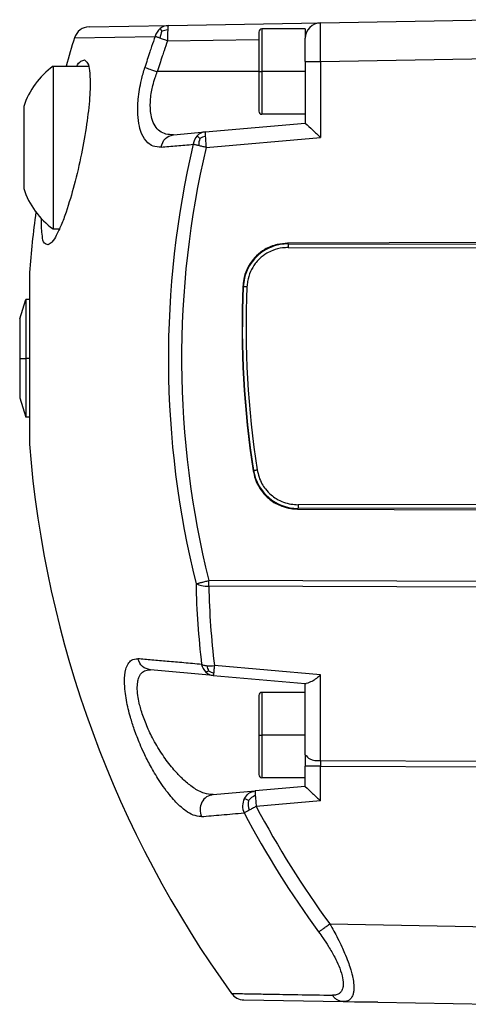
# Model space of a CAD drawing. Header units: millimetres. Extents: x -235 to 3416, y -109 to 485.
# Tile 24 of 36: x 800 to 829, y 191 to 255. Entities that reach past the tile are written whole.
import ezdxf

# ---------------------------------------------------------------- set-up
doc = ezdxf.new("R2010")
doc.units = ezdxf.units.MM

# ---------------------------------------------------------------- blocks, each defined once
blk = doc.blocks.new('Perfil_Li-22_M__3', base_point=(799.622, 191.079))
at = {"color": 7, "linetype": 'Continuous'}
for p, q in [((804.091, 254.14), (809.213, 254.229)), ((809.213, 254.229), (819.01, 254.4)), ((819.01, 254.4), (830.427, 254.6)), ((803.153, 253.436), (808.349, 253.526)), ((815.027, 253.8), (815.027, 251.25)), ((815.227, 254), (815.227, 251.25)), ((818.027, 254), (815.227, 254)), ((818.027, 254), (818.027, 253.4)), ((809.143, 253.229), (815.027, 253.332)), ((818.027, 251.901), (818.027, 253.4)), ((801.777, 251.6), (804.063, 251.6)), ((801.777, 251.6), (801.777, 241.1)), ((818.027, 251.901), (819.01, 251.901)), ((818.027, 251.901), (818.027, 251.25)), ((819.01, 251.901), (830.427, 252.1)), ((819.01, 251.901), (819.01, 247.009)), ((815.027, 251.25), (808.489, 251.25)), ((815.027, 251.25), (815.027, 248.7)), ((815.027, 251.25), (815.227, 251.25)), ((818.027, 251.25), (815.227, 251.25)), ((815.227, 251.25), (815.227, 248.5)), ((818.027, 251.25), (818.027, 248.5)), ((799.877, 248.996), (799.877, 243.705)), ((818.027, 248.5), (815.227, 248.5)), ((818.027, 248.5), (818.027, 247.925)), ((811.564, 247.36), (818.027, 247.925)), ((809.524, 247.181), (811.564, 247.36)), ((811.228, 246.941), (811.066, 247.112)), ((811.634, 246.363), (819.01, 247.009)), ((801.777, 241.1), (802.185, 241.1)), ((830.427, 240.238), (816.889, 240.175)), ((816.923, 240.14), (830.427, 240.127)), ((816.922, 239.898), (830.427, 239.886)), ((800.247, 238.287), (800.247, 232.753)), ((799.622, 235.303), (800.022, 236.553)), ((800.247, 236.553), (800.022, 236.553)), ((800.022, 236.553), (800.022, 232.753)), ((799.622, 235.303), (799.622, 232.753)), ((799.622, 232.753), (799.622, 230.203)), ((799.622, 232.753), (800.022, 232.753)), ((800.022, 232.753), (800.022, 228.953)), ((800.247, 232.753), (800.022, 232.753)), ((800.247, 232.753), (800.247, 227.218)), ((799.622, 230.203), (800.022, 228.953)), ((800.247, 228.953), (800.022, 228.953)), ((817.527, 223.031), (830.427, 222.97)), ((830.427, 223.323), (817.559, 223.311)), ((830.427, 223.081), (817.56, 223.069)), ((830.427, 218.354), (811.81, 218.415)), ((830.427, 217.992), (811.81, 218.053)), ((819.01, 212.329), (812.167, 212.928)), ((812.097, 212.294), (808.04, 212.649)), ((812.097, 212.294), (818.027, 211.775)), ((819.01, 206.807), (819.01, 212.329)), ((818.027, 211.775), (818.089, 211.77)), ((818.027, 211.2), (818.027, 211.775)), ((815.027, 211), (815.027, 208.45)), ((818.027, 211.2), (815.227, 211.2)), ((815.227, 211.2), (815.227, 208.45)), ((818.027, 208.45), (818.027, 211.2)), ((815.027, 208.45), (815.227, 208.45)), ((815.027, 208.45), (815.027, 205.9)), ((818.027, 208.45), (815.227, 208.45)), ((815.227, 208.45), (815.227, 205.7)), ((818.027, 207.17), (818.027, 208.45)), ((818.027, 207.17), (818.027, 206.445)), ((819.01, 206.445), (818.027, 206.445)), ((818.027, 205.7), (818.027, 206.445)), ((819.01, 206.807), (830.427, 206.77)), ((819.01, 206.445), (830.428, 206.407)), ((819.01, 204.209), (819.01, 206.445)), ((818.027, 205.7), (815.227, 205.7)), ((818.027, 205.125), (818.027, 205.7)), ((812.084, 204.605), (814.792, 204.842)), ((818.027, 205.125), (814.792, 204.842)), ((814.359, 204.225), (814.098, 204.351)), ((819.01, 204.209), (814.861, 203.846)), ((819.602, 196.268), (830.427, 196.078)), ((814.065, 191.365), (820.473, 191.253)), ((820.473, 191.253), (822.706, 191.209)), ((821.227, 191.209), (821.196, 191.241)), ((822.706, 191.209), (821.227, 191.209)), ((822.706, 191.209), (830.427, 191.079))]:
    blk.add_line(p, q, dxfattribs=at)
for centre, radius, start, end in [((804.108, 253.14), 1, 91, 162.81427), ((809.233, 253.353), 0.877, 91.29176, 129.44082), ((819.027, 253.4), 1, 91, 180), ((809.311, 253.261), 0.998, 129.54907, 164.55474), ((810.16, 253.219), 1.51, 155.14061, 172.83714), ((809.26, 252.612), 1.328, 94.45697, 110.73086), ((817.272, 253.43), 8.131, 176.43583, 181.41637), ((815.227, 253.8), 0.2, 90, 180), ((870.027, 232.753), 70, 162.81427, 164.3803), ((804.822, 247.385), 5.2, 125.8445, 161.95493), ((815.227, 248.7), 0.2, 180, 270), ((811.81, 246.423), 1.014, 137.21248, 172.21184), ((811.642, 246.578), 0.786, 95.64653, 137.14552), ((869.422, 232.753), 60.221, 166.74538, 193.97756), ((812.898, 246.44), 1.744, 163.33201, 178.80029), ((811.814, 245.867), 1.223, 101.14839, 118.65165), ((869.413, 232.753), 59.361, 166.74482, 193.97707), ((804.822, 245.315), 5.2, 198.04507, 234.1555), ((870.027, 232.753), 70, 172.25259, 175.46539), ((873.323, 234.753), 59.374, 177.45108, 188.97774), ((872.972, 234.756), 59.005, 177.45711, 189.01358), ((873.051, 234.754), 58.843, 177.45922, 188.98518), ((870.027, 232.753), 70, 184.53461, 215.82614), ((817.569, 225.98), 2.911, 189.26379, 269.83079), ((861.824, 219.133), 50.848, 181.04307, 186.91834), ((861.923, 218.965), 50.121, 181.04311, 186.91839), ((812.331, 213.235), 1.011, 192.96952, 225.61118), ((811.915, 215.303), 2.389, 264.79547, 276.04725), ((812.957, 213.081), 1.268, 187.12061, 202.92786), ((812.173, 213.079), 0.788, 225.89365, 264.50694), ((812.339, 213.589), 1.143, 241.20072, 258.97686), ((815.227, 211), 0.2, 90, 180), ((815.227, 205.9), 0.2, 180, 270), ((815.3, 203.401), 1.25, 113.31001, 138.80827), ((815.069, 203.869), 1.084, 153.61824, 204.10377), ((816.025, 204.019), 1.679, 172.96171, 194.61342), ((869.488, 232.748), 62.688, 207.88682, 216.17641), ((869.489, 232.745), 61.801, 207.87996, 216.17395), ((814.082, 192.365), 1, 215.82454, 269.00022)]:
    blk.add_arc(centre, radius, start, end, dxfattribs=at)
for points, knots in [([(809.213, 254.229), (809.205, 254.218), (809.177, 254.179), (809.172, 254.074), (809.162, 253.988), (809.157, 253.936)], [0, 0, 0, 0, 0.0409859, 0.1423251, 0.3023472, 0.3023472, 0.3023472, 0.3023472]), ([(819.01, 251.901), (819.01, 251.96), (819.009, 252.093), (819.007, 252.315), (819.006, 252.574), (819.004, 252.903), (819.003, 253.271), (819.003, 253.598), (819.003, 253.845), (819.003, 254.025), (819.004, 254.184), (819.006, 254.298), (819.008, 254.359), (819.009, 254.389), (819.01, 254.399), (819.01, 254.4)], [0, 0, 0, 0, 0.176795, 0.401471, 0.664196, 0.955136, 1.388543, 1.768084, 1.935905, 2.127603, 2.309298, 2.412212, 2.469541, 2.494368, 2.499755, 2.499755, 2.499755, 2.499755]), ([(808.349, 253.526), (808.274, 253.307), (808.158, 252.974), (807.991, 252.472), (807.843, 252.023), (807.738, 251.686), (807.685, 251.518)], [0, 0, 0, 0, 0.694674, 1.058253, 1.58676, 2.115295, 2.115295, 2.115295, 2.115295]), ([(808.662, 253.407), (808.628, 253.42), (808.566, 253.443), (808.48, 253.476), (808.409, 253.503), (808.368, 253.519), (808.349, 253.526)], [0, 0, 0, 0, 0.1068553, 0.2006116, 0.2752833, 0.3341075, 0.3341075, 0.3341075, 0.3341075]), ([(808.79, 253.854), (808.779, 253.871), (808.761, 253.9), (808.738, 253.937), (808.716, 253.97), (808.696, 254), (808.681, 254.022), (808.676, 254.03)], [0, 0, 0, 0, 0.0591744, 0.1047259, 0.1294919, 0.1800777, 0.2096117, 0.2096117, 0.2096117, 0.2096117]), ([(809.143, 253.229), (809.069, 253.014), (808.955, 252.685), (808.79, 252.191), (808.644, 251.747), (808.54, 251.416), (808.489, 251.25)], [0, 0, 0, 0, 0.68444, 1.043135, 1.564092, 2.085077, 2.085077, 2.085077, 2.085077]), ([(809.143, 253.229), (809.107, 253.243), (809.024, 253.273), (808.897, 253.32), (808.772, 253.366), (808.695, 253.395), (808.662, 253.407)], [0, 0, 0, 0, 0.1158177, 0.2653089, 0.4077927, 0.5135142, 0.5135142, 0.5135142, 0.5135142]), ([(803.806, 252.003), (803.877, 251.939), (804.074, 251.761), (804.128, 251.22), (804.179, 250.497), (804.12, 249.332), (803.943, 247.791), (803.609, 245.901), (803.171, 244.007), (802.719, 242.475), (802.323, 241.389), (802.019, 240.75), (801.771, 240.28), (801.541, 240.125), (801.454, 240.067)], [0, 0, 0, 0, 0.278402, 0.778418, 1.528078, 2.49999, 4.249629, 6.190355, 8.250474, 10.078095, 10.982993, 11.706018, 12.220427, 12.529779, 12.529779, 12.529779, 12.529779]), ([(803.295, 251.6), (803.373, 251.731), (803.496, 251.936), (803.723, 251.985), (803.806, 252.003)], [0, 0, 0, 0, 0.4292136, 0.6759825, 0.6759825, 0.6759825, 0.6759825]), ([(808.736, 246.38), (808.557, 246.384), (808.242, 246.393), (807.786, 246.697), (807.493, 247.161), (807.298, 247.794), (807.209, 248.559), (807.246, 249.565), (807.414, 250.58), (807.608, 251.25), (807.685, 251.518)], [0, 0, 0, 0, 0.525634, 0.923959, 1.587426, 2.129098, 2.903608, 3.886504, 5.141316, 5.977744, 5.977744, 5.977744, 5.977744]), ([(807.685, 251.518), (807.79, 251.481), (808.056, 251.386), (808.325, 251.301), (808.489, 251.25)], [0, 0, 0, 0, 0.3339348, 0.8470538, 0.8470538, 0.8470538, 0.8470538]), ([(809.524, 247.181), (809.363, 247.18), (809.054, 247.178), (808.631, 247.389), (808.315, 247.751), (808.131, 248.204), (808.027, 248.79), (808.034, 249.373), (808.11, 249.928), (808.209, 250.394), (808.333, 250.828), (808.442, 251.123), (808.489, 251.25)], [0, 0, 0, 0, 0.47862, 0.915847, 1.367283, 1.893894, 2.361507, 3.147193, 3.63079, 4.040644, 4.575614, 4.982489, 4.982489, 4.982489, 4.982489]), ([(818.027, 247.925), (818.182, 247.779), (818.507, 247.471), (818.837, 247.168), (819.01, 247.009)], [0, 0, 0, 0, 0.637937, 1.343454, 1.343454, 1.343454, 1.343454]), ([(808.736, 246.38), (808.802, 246.588), (808.93, 246.992), (809.331, 247.119), (809.524, 247.181)], [0, 0, 0, 0, 0.615607, 1.189315, 1.189315, 1.189315, 1.189315]), ([(811.564, 247.36), (811.565, 247.318), (811.567, 247.22), (811.574, 247.123), (811.578, 247.067)], [0, 0, 0, 0, 0.1258954, 0.2926505, 0.2926505, 0.2926505, 0.2926505]), ([(808.736, 246.38), (808.901, 246.394), (809.237, 246.423), (809.747, 246.468), (810.272, 246.514), (810.626, 246.545), (810.805, 246.561)], [0, 0, 0, 0, 0.497958, 1.010787, 1.536745, 2.077268, 2.077268, 2.077268, 2.077268]), ([(811.155, 246.477), (811.124, 246.484), (811.058, 246.5), (810.962, 246.523), (810.876, 246.543), (810.826, 246.556), (810.805, 246.561)], [0, 0, 0, 0, 0.0950581, 0.2032868, 0.2969387, 0.3593047, 0.3593047, 0.3593047, 0.3593047]), ([(811.634, 246.363), (811.592, 246.373), (811.509, 246.393), (811.387, 246.422), (811.269, 246.45), (811.192, 246.468), (811.155, 246.477)], [0, 0, 0, 0, 0.1289321, 0.255415, 0.3773298, 0.4926731, 0.4926731, 0.4926731, 0.4926731]), ([(811.578, 247.067), (811.586, 246.96), (811.603, 246.725), (811.623, 246.49), (811.634, 246.363)], [0, 0, 0, 0, 0.3239303, 0.7061475, 0.7061475, 0.7061475, 0.7061475]), ([(801.454, 240.067), (801.37, 240.095), (801.126, 240.175), (801.08, 240.656), (801.014, 241.167), (801.019, 241.552), (801.021, 241.766)], [0, 0, 0, 0, 0.25016, 0.728336, 1.231956, 1.868482, 1.868482, 1.868482, 1.868482]), ([(816.889, 240.175), (816.665, 240.16), (816.296, 240.135), (815.804, 239.976), (815.342, 239.751), (814.865, 239.39), (814.488, 238.925), (814.211, 238.402), (814.053, 237.907), (814.02, 237.539), (814.007, 237.393)], [0, 0, 0, 0, 0.672018, 1.10548, 1.538796, 2.210821, 2.881626, 3.316248, 3.981872, 4.421917, 4.421917, 4.421917, 4.421917]), ([(816.923, 240.14), (816.75, 240.131), (816.449, 240.114), (816.089, 240.024), (815.731, 239.896), (815.34, 239.698), (814.929, 239.376), (814.56, 238.963), (814.346, 238.598), (814.189, 238.231), (814.078, 237.876), (814.045, 237.559), (814.025, 237.373)], [0, 0, 0, 0, 0.518547, 0.903742, 1.10758, 1.658515, 2.210628, 2.663224, 3.313502, 3.465996, 3.862058, 4.420846, 4.420846, 4.420846, 4.420846]), ([(816.923, 240.14), (816.917, 240.146), (816.906, 240.157), (816.895, 240.169), (816.889, 240.175)], [0, 0, 0, 0, 0.02433213, 0.04866129, 0.04866129, 0.04866129, 0.04866129]), ([(816.923, 240.14), (816.923, 240.128), (816.923, 240.099), (816.922, 240.045), (816.922, 239.976), (816.922, 239.925), (816.922, 239.898)], [0, 0, 0, 0, 0.0336642, 0.0892922, 0.1611422, 0.241483, 0.241483, 0.241483, 0.241483]), ([(816.922, 239.898), (816.802, 239.894), (816.463, 239.881), (815.993, 239.757), (815.491, 239.514), (815.107, 239.224), (814.751, 238.824), (814.467, 238.34), (814.304, 237.82), (814.276, 237.482), (814.266, 237.363)], [0, 0, 0, 0, 0.359399, 1.017366, 1.438578, 2.028879, 2.444995, 3.040418, 3.698277, 4.057541, 4.057541, 4.057541, 4.057541]), ([(814.266, 237.363), (814.253, 237.363), (814.227, 237.364), (814.188, 237.366), (814.151, 237.368), (814.116, 237.369), (814.085, 237.371), (814.059, 237.372), (814.04, 237.373), (814.029, 237.373), (814.025, 237.373)], [0, 0, 0, 0, 0.0384944, 0.0778248, 0.1161147, 0.1516087, 0.182741, 0.2083249, 0.2301197, 0.2406314, 0.2406314, 0.2406314, 0.2406314]), ([(814.696, 225.511), (814.711, 225.515), (814.74, 225.521), (814.792, 225.533), (814.855, 225.547), (814.904, 225.558), (814.93, 225.564)], [0, 0, 0, 0, 0.0469856, 0.0887286, 0.1601013, 0.2399565, 0.2399565, 0.2399565, 0.2399565]), ([(814.93, 225.564), (814.963, 225.407), (815.028, 225.095), (815.215, 224.678), (815.473, 224.284), (815.785, 223.957), (816.181, 223.668), (816.612, 223.462), (817.09, 223.334), (817.405, 223.318), (817.559, 223.311)], [0, 0, 0, 0, 0.48101, 0.952135, 1.361849, 1.889082, 2.298662, 2.826028, 3.311643, 3.772315, 3.772315, 3.772315, 3.772315]), ([(814.676, 225.487), (814.711, 225.32), (814.781, 224.985), (815.006, 224.483), (815.299, 224.059), (815.683, 223.676), (816.079, 223.401), (816.569, 223.179), (817.04, 223.054), (817.381, 223.037), (817.527, 223.031)], [0, 0, 0, 0, 0.511424, 1.023763, 1.637793, 2.047197, 2.647039, 3.070611, 3.657002, 4.094144, 4.094144, 4.094144, 4.094144]), ([(817.527, 223.031), (817.532, 223.037), (817.543, 223.05), (817.554, 223.063), (817.56, 223.069)], [0, 0, 0, 0, 0.02547247, 0.0509477, 0.0509477, 0.0509477, 0.0509477]), ([(817.559, 223.311), (817.559, 223.284), (817.559, 223.233), (817.559, 223.164), (817.56, 223.11), (817.56, 223.081), (817.56, 223.069)], [0, 0, 0, 0, 0.0803408, 0.1521908, 0.2078189, 0.2414836, 0.2414836, 0.2414836, 0.2414836]), ([(810.984, 218.207), (811.01, 218.214), (811.06, 218.227), (811.138, 218.246), (811.228, 218.269), (811.327, 218.294), (811.442, 218.323), (811.559, 218.352), (811.686, 218.384), (811.769, 218.405), (811.81, 218.415)], [0, 0, 0, 0, 0.0800775, 0.1557764, 0.2405598, 0.3590728, 0.4607704, 0.5963388, 0.7228293, 0.851759, 0.851759, 0.851759, 0.851759]), ([(810.984, 218.207), (811.101, 218.162), (811.366, 218.061), (811.651, 218.055), (811.81, 218.053)], [0, 0, 0, 0, 0.3732078, 0.8460562, 0.8460562, 0.8460562, 0.8460562]), ([(811.81, 218.053), (811.81, 218.112), (811.81, 218.233), (811.81, 218.354), (811.81, 218.415)], [0, 0, 0, 0, 0.1780358, 0.3623916, 0.3623916, 0.3623916, 0.3623916]), ([(811.332, 203.186), (811.15, 203.207), (810.786, 203.249), (810.371, 203.521), (809.883, 203.909), (809.279, 204.551), (808.623, 205.459), (808.063, 206.409), (807.666, 207.197), (807.317, 207.983), (807.02, 208.755), (806.777, 209.517), (806.564, 210.328), (806.418, 211.105), (806.36, 211.962), (806.407, 212.574), (806.579, 213.035), (806.835, 213.336), (807.088, 213.357), (807.23, 213.368)], [0, 0, 0, 0, 0.544669, 1.083086, 1.45397, 2.419529, 3.711949, 4.810336, 5.721032, 6.359132, 7.390659, 8.199645, 8.757736, 9.904912, 10.563761, 11.334548, 11.717295, 12.038281, 12.447509, 12.447509, 12.447509, 12.447509]), ([(811.346, 213.008), (811.152, 213.025), (810.77, 213.058), (810.207, 213.108), (809.663, 213.155), (809.138, 213.201), (808.634, 213.245), (808.148, 213.288), (807.683, 213.328), (807.379, 213.355), (807.23, 213.368)], [0, 0, 0, 0, 0.584553, 1.150149, 1.69671, 2.222701, 2.728726, 3.21644, 3.684015, 4.131664, 4.131664, 4.131664, 4.131664]), ([(808.04, 212.649), (807.851, 212.702), (807.467, 212.811), (807.31, 213.18), (807.23, 213.368)], [0, 0, 0, 0, 0.557304, 1.137065, 1.137065, 1.137065, 1.137065]), ([(811.346, 213.008), (811.367, 212.999), (811.417, 212.978), (811.498, 212.956), (811.594, 212.936), (811.661, 212.929), (811.699, 212.924)], [0, 0, 0, 0, 0.0683951, 0.1642673, 0.2491724, 0.3638454, 0.3638454, 0.3638454, 0.3638454]), ([(812.167, 212.928), (812.159, 212.842), (812.144, 212.688), (812.128, 212.535), (812.121, 212.467)], [0, 0, 0, 0, 0.2591969, 0.4628928, 0.4628928, 0.4628928, 0.4628928]), ([(812.084, 204.605), (811.89, 204.622), (811.433, 204.661), (810.804, 205.041), (810.22, 205.509), (809.761, 205.975), (809.269, 206.549), (808.735, 207.285), (808.19, 208.214), (807.756, 209.14), (807.495, 209.86), (807.338, 210.436), (807.243, 210.893), (807.189, 211.386), (807.206, 211.822), (807.279, 212.133), (807.382, 212.35), (807.505, 212.5), (807.665, 212.602), (807.844, 212.655), (807.972, 212.651), (808.04, 212.649)], [0, 0, 0, 0, 0.576049, 1.364225, 2.142592, 2.829767, 3.321019, 4.410397, 5.552011, 6.546532, 7.476968, 7.844732, 8.335007, 8.877457, 9.329116, 9.636188, 9.828879, 10.045087, 10.209387, 10.391664, 10.593507, 10.593507, 10.593507, 10.593507]), ([(811.789, 212.587), (811.775, 212.579), (811.746, 212.561), (811.704, 212.538), (811.663, 212.521), (811.637, 212.515), (811.624, 212.513)], [0, 0, 0, 0, 0.049416, 0.1009442, 0.1435019, 0.182331, 0.182331, 0.182331, 0.182331]), ([(812.121, 212.467), (812.117, 212.434), (812.111, 212.376), (812.101, 212.318), (812.097, 212.294)], [0, 0, 0, 0, 0.1005848, 0.1748506, 0.1748506, 0.1748506, 0.1748506]), ([(819.01, 212.329), (818.832, 212.174), (818.556, 211.933), (818.212, 211.812), (818.089, 211.77)], [0, 0, 0, 0, 0.698426, 1.085457, 1.085457, 1.085457, 1.085457]), ([(818.027, 207.17), (818.118, 207.074), (818.374, 206.801), (818.76, 206.805), (819.01, 206.807)], [0, 0, 0, 0, 0.383163, 1.087225, 1.087225, 1.087225, 1.087225]), ([(819.01, 206.807), (819.01, 206.778), (819.01, 206.718), (819.01, 206.628), (819.01, 206.537), (819.01, 206.476), (819.01, 206.445)], [0, 0, 0, 0, 0.0881131, 0.1781555, 0.270245, 0.3623917, 0.3623917, 0.3623917, 0.3623917]), ([(812.084, 204.605), (811.936, 204.569), (811.637, 204.495), (811.328, 204.122), (811.196, 203.65), (811.287, 203.341), (811.332, 203.186)], [0, 0, 0, 0, 0.445591, 0.903985, 1.376646, 1.853071, 1.853071, 1.853071, 1.853071]), ([(814.098, 204.351), (814.184, 204.48), (814.352, 204.735), (814.647, 204.807), (814.792, 204.842)], [0, 0, 0, 0, 0.4484575, 0.87854, 0.87854, 0.87854, 0.87854]), ([(814.792, 204.842), (814.793, 204.8), (814.794, 204.702), (814.801, 204.605), (814.805, 204.55)], [0, 0, 0, 0, 0.1258955, 0.2926508, 0.2926508, 0.2926508, 0.2926508]), ([(814.805, 204.55), (814.813, 204.442), (814.83, 204.207), (814.85, 203.973), (814.861, 203.846)], [0, 0, 0, 0, 0.3239303, 0.7061475, 0.7061475, 0.7061475, 0.7061475]), ([(818.027, 205.125), (818.182, 204.979), (818.507, 204.671), (818.837, 204.368), (819.01, 204.209)], [0, 0, 0, 0, 0.637937, 1.343454, 1.343454, 1.343454, 1.343454]), ([(811.332, 203.186), (811.542, 203.205), (811.975, 203.243), (812.643, 203.301), (813.349, 203.363), (813.832, 203.405), (814.08, 203.427)], [0, 0, 0, 0, 0.632619, 1.301732, 2.013364, 2.757682, 2.757682, 2.757682, 2.757682]), ([(814.4, 203.595), (814.367, 203.578), (814.304, 203.544), (814.216, 203.499), (814.143, 203.46), (814.099, 203.437), (814.08, 203.427)], [0, 0, 0, 0, 0.1137871, 0.2135241, 0.2958734, 0.362437, 0.362437, 0.362437, 0.362437]), ([(814.861, 203.846), (814.824, 203.825), (814.746, 203.781), (814.628, 203.717), (814.512, 203.655), (814.437, 203.615), (814.4, 203.595)], [0, 0, 0, 0, 0.1292845, 0.2680805, 0.4014458, 0.5245739, 0.5245739, 0.5245739, 0.5245739]), ([(818.886, 195.745), (818.904, 195.757), (818.944, 195.786), (819.011, 195.835), (819.091, 195.893), (819.182, 195.96), (819.281, 196.033), (819.386, 196.11), (819.493, 196.189), (819.566, 196.242), (819.602, 196.268)], [0, 0, 0, 0, 0.0657581, 0.1490644, 0.2487563, 0.362528, 0.4871662, 0.6187823, 0.7532435, 0.8865735, 0.8865735, 0.8865735, 0.8865735]), ([(818.886, 195.745), (818.975, 195.62), (819.195, 195.314), (819.55, 194.774), (819.897, 194.171), (820.199, 193.542), (820.405, 192.967), (820.49, 192.463), (820.449, 192.102), (820.341, 191.884), (820.174, 191.74), (819.978, 191.671), (819.834, 191.667), (819.769, 191.665)], [0, 0, 0, 0, 0.460005, 1.130967, 1.935284, 2.547355, 3.221689, 3.764169, 4.061877, 4.299519, 4.473036, 4.711904, 4.904923, 4.904923, 4.904923, 4.904923]), ([(819.602, 196.268), (819.691, 196.115), (819.87, 195.811), (820.125, 195.317), (820.359, 194.844), (820.585, 194.34), (820.773, 193.869), (820.927, 193.417), (821.023, 193.073), (821.101, 192.726), (821.153, 192.381), (821.158, 192.04), (821.128, 191.817), (821.073, 191.636), (820.993, 191.477), (820.851, 191.342), (820.701, 191.276), (820.573, 191.254), (820.501, 191.253), (820.473, 191.253)], [0, 0, 0, 0, 0.530715, 1.058414, 1.667931, 2.11324, 2.714055, 3.188936, 3.544534, 3.786397, 4.255939, 4.587805, 4.806134, 4.928536, 5.15277, 5.333762, 5.502138, 5.637537, 5.719661, 5.719661, 5.719661, 5.719661]), ([(813.272, 191.78), (813.461, 191.776), (814.01, 191.767), (814.912, 191.751), (816.151, 191.729), (817.767, 191.701), (819.031, 191.678), (819.769, 191.665)], [0, 0, 0, 0, 0.566816, 1.648707, 2.706874, 4.283879, 6.498417, 6.498417, 6.498417, 6.498417]), ([(820.473, 191.253), (820.44, 191.255), (820.372, 191.259), (820.272, 191.281), (820.173, 191.316), (820.078, 191.364), (819.988, 191.425), (819.906, 191.496), (819.832, 191.576), (819.79, 191.636), (819.769, 191.665)], [0, 0, 0, 0, 0.1001977, 0.2027754, 0.3075468, 0.414209, 0.5223271, 0.6313156, 0.7404586, 0.8489524, 0.8489524, 0.8489524, 0.8489524])]:
    blk.add_open_spline(points, degree=3, knots=knots, dxfattribs=at)
for points in [[(814.025, 237.373), (814.022, 237.377), (814.016, 237.383), (814.01, 237.39), (814.007, 237.393)], [(814.676, 225.487), (814.679, 225.491), (814.686, 225.499), (814.693, 225.507), (814.696, 225.511)]]:
    blk.add_open_spline(points, degree=3, dxfattribs=at)
blk = doc.blocks.new('Li-22-M__4', base_point=(799.622, 168.652))
blk.add_blockref('Perfil_Li-22_M__3', (799.622, 191.079))
blk = doc.blocks.new('A2', base_point=(1171, 212))
blk.add_blockref('Li-22-M__4', (799.622, 168.652))

msp = doc.modelspace()

# ---------------------------------------------------------------- block references
msp.add_blockref('A2', (1171, 212))

doc.saveas('drawing.dxf')
